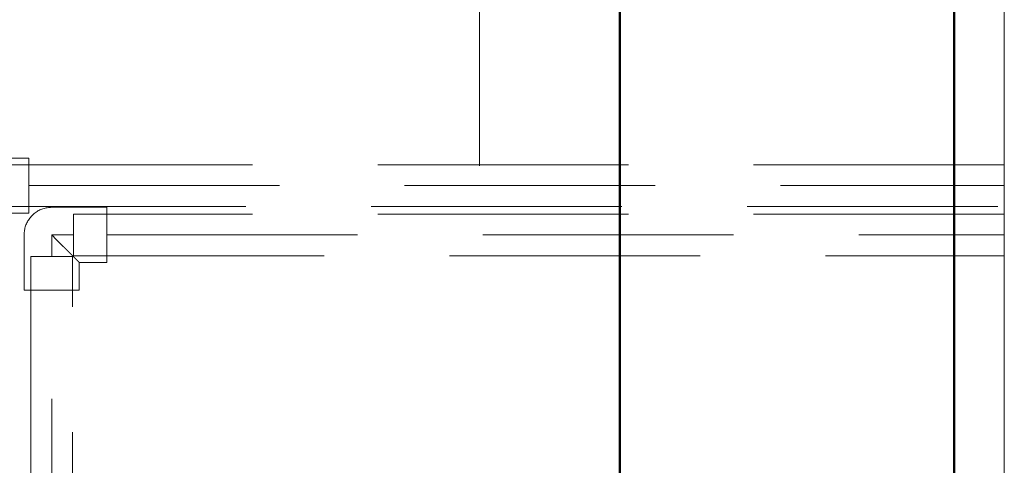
# Model space of a CAD drawing. Header units: millimetres. Extents: x -15837 to 20337, y 4737 to 43412.
# Tile 12 of 85: x 8312 to 8901, y 36245 to 36511. Entities that reach past the tile are written whole.
import ezdxf

# ---------------------------------------------------------------- set-up
doc = ezdxf.new("R2010")
doc.units = ezdxf.units.MM
doc.linetypes.add('ADSK_Скрыто', pattern=[300, 150, -150])
doc.linetypes.add('ADSK_Штриховая_ш3 п1_5', pattern=[225, 150, -75])
for name, color, linetype, lineweight in [('A-DETL-____-HDLN', 90, 'ADSK_Скрыто', 9), ('A-DETL-____-MBND', 5, 'ADSK_Штриховая_ш3 п1_5', 20), ('A-WALL-____-MCUT', 113, 'Continuous', 50), ('A-WALL-____-OTLN', 113, 'Continuous', 20), ('M-EQPM-____-OTLN', 50, 'Continuous', 20), ('P-PIPE-____-IDEN', 2, 'Continuous', 20)]:
    doc.layers.add(name, color=color, linetype=linetype, lineweight=lineweight)

# ---------------------------------------------------------------- blocks, each defined once
blk = doc.blocks.new('Прямая форма - 83 new-611963-В_Этаж 03_Водопровод')
at = {"layer": 'A-WALL-____-MCUT', "color": 9}
for p, q in [((1900, 0), (300, 0)), ((300, -200), (1900, -200))]:
    blk.add_line(p, q, dxfattribs=at)
blk = doc.blocks.new('Прямая форма - SW - 008-611964-В_Этаж 03_Водопровод')
blk.add_blockref('Прямая форма - 83 new-611963-В_Этаж 03_Водопровод', (0, 0))
blk = doc.blocks.new('83 new_ifc_RVT-1-В_Этаж 03_Водопровод')
at = {"layer": 'A-WALL-____-OTLN', "color": 253, "lineweight": 20, "rotation": 90}
blk.add_blockref('Прямая форма - SW - 008-611964-В_Этаж 03_Водопровод', (20910.28, 35475.83), dxfattribs=at)
blk = doc.blocks.new('ADSK_Полипропилен_Отвод - Универсальный-V33-В_Этаж 03_Водопровод')
at = {"layer": 'A-DETL-____-MBND', "color": 220}
for p, q in [((-16.5, 33), (-16.5, 16.5)), ((16.5, 33), (-16.5, 33)), ((16.5, 0), (16.5, 33)), ((-16.5, 16.5), (-33, 16.5)), ((-33, 16.5), (-33, -16.5)), ((-33, -16.5), (0, -16.5))]:
    blk.add_line(p, q, dxfattribs=at)
at = {"layer": 'A-DETL-____-MBND', "color": 220, "flags": 128}
blk.add_lwpolyline([(0, -16.5), (0.66, -16.49), (1.32, -16.45), (1.98, -16.38), (2.63, -16.29), (3.28, -16.17), (3.92, -16.03), (4.56, -15.86), (5.19, -15.66), (5.81, -15.44), (6.43, -15.2), (7.03, -14.93), (7.62, -14.64), (8.2, -14.32), (8.76, -13.98), (9.32, -13.62), (9.85, -13.23), (10.38, -12.83), (10.88, -12.4), (11.37, -11.96), (11.84, -11.5), (12.29, -11.01), (12.72, -10.51), (13.13, -10), (13.52, -9.46), (13.88, -8.91), (14.23, -8.35), (14.55, -7.78), (14.85, -7.19), (15.13, -6.59), (15.38, -5.98), (15.61, -5.36), (15.81, -4.73), (15.98, -4.09), (16.13, -3.45), (16.26, -2.8), (16.36, -2.15), (16.43, -1.5), (16.48, -0.84), (16.5, -0.18), (16.5, 0)], dxfattribs=at)
at = {"layer": 'A-DETL-____-MBND', "color": 220}
blk.add_open_spline([(0, 0), (-1.07, 1.05), (-3.17, 3.18), (-5.78, 5.78), (-7.54, 7.54), (-8.53, 8.52), (-9.25, 9.25), (-9.96, 9.96), (-10.65, 10.65), (-11.33, 11.32), (-11.98, 11.98), (-12.6, 12.6), (-13.2, 13.2), (-13.77, 13.76), (-14.29, 14.29), (-14.76, 14.77), (-15.21, 15.21), (-15.6, 15.59), (-15.91, 15.91), (-16.16, 16.17), (-16.4, 16.42), (-16.49, 16.5), (-16.5, 16.5)], degree=3, knots=[0, 0, 0, 0, 0.142857, 0.285714, 0.357143, 0.392857, 0.428571, 0.464286, 0.5, 0.535714, 0.571429, 0.607143, 0.642857, 0.678571, 0.714286, 0.75, 0.785714, 0.821429, 0.857143, 0.892857, 0.928571, 1, 1, 1, 1], dxfattribs=at)
blk = doc.blocks.new('ADSK_Полипропилен_Отвод - Универсальный-V35-В_Этаж 03_Водопровод')
at = {"layer": 'A-DETL-____-MBND', "color": 150}
for p, q in [((-16.5, 33), (-16.5, 16.5)), ((16.5, 33), (-16.5, 33)), ((16.5, 0), (16.5, 33)), ((-16.5, 16.5), (-33, 16.5)), ((-33, 16.5), (-33, -16.5)), ((-33, -16.5), (0, -16.5))]:
    blk.add_line(p, q, dxfattribs=at)
at = {"layer": 'A-DETL-____-MBND', "color": 150, "flags": 128}
blk.add_lwpolyline([(0, -16.5), (0.66, -16.49), (1.32, -16.45), (1.98, -16.38), (2.63, -16.29), (3.28, -16.17), (3.92, -16.03), (4.56, -15.86), (5.19, -15.66), (5.81, -15.44), (6.43, -15.2), (7.03, -14.93), (7.62, -14.64), (8.2, -14.32), (8.76, -13.98), (9.32, -13.62), (9.85, -13.23), (10.38, -12.83), (10.88, -12.4), (11.37, -11.96), (11.84, -11.5), (12.29, -11.01), (12.72, -10.51), (13.13, -10), (13.52, -9.46), (13.88, -8.91), (14.23, -8.35), (14.55, -7.78), (14.85, -7.19), (15.13, -6.59), (15.38, -5.98), (15.61, -5.36), (15.81, -4.73), (15.98, -4.09), (16.13, -3.45), (16.26, -2.8), (16.36, -2.15), (16.43, -1.5), (16.48, -0.84), (16.5, -0.18), (16.5, 0)], dxfattribs=at)
at = {"layer": 'A-DETL-____-MBND', "color": 150}
blk.add_open_spline([(0, 0), (-1.07, 1.05), (-3.17, 3.18), (-5.78, 5.78), (-7.54, 7.54), (-8.53, 8.52), (-9.25, 9.25), (-9.96, 9.96), (-10.65, 10.65), (-11.33, 11.32), (-11.98, 11.98), (-12.6, 12.6), (-13.2, 13.2), (-13.77, 13.76), (-14.29, 14.29), (-14.76, 14.77), (-15.21, 15.21), (-15.6, 15.59), (-15.91, 15.91), (-16.16, 16.17), (-16.4, 16.42), (-16.49, 16.5), (-16.5, 16.5)], degree=3, knots=[0, 0, 0, 0, 0.142857, 0.285714, 0.357143, 0.392857, 0.428571, 0.464286, 0.5, 0.535714, 0.571429, 0.607143, 0.642857, 0.678571, 0.714286, 0.75, 0.785714, 0.821429, 0.857143, 0.892857, 0.928571, 1, 1, 1, 1], dxfattribs=at)
blk = doc.blocks.new('ADSK_Радиатор универсальный_Боковое подключение_Клапаны - Радиатор 600х1200-1669056-В_Этаж 03_Водопровод')
at = {"layer": 'M-EQPM-____-OTLN'}
for p, q in [((600, 70), (-600, 70)), ((-600, 70), (600, 70))]:
    blk.add_line(p, q, dxfattribs=at)

msp = doc.modelspace()

# ---------------------------------------------------------------- linework, layer by layer
at = {"layer": 'A-DETL-____-HDLN', "color": 210}
for p, q in [((8344.2, 36394.92), (8344.2, 36369.92)), ((8343.7, 36369.42), (8318.7, 36369.42))]:
    msp.add_line(p, q, dxfattribs=at)
at = {"layer": 'A-DETL-____-MBND', "color": 150}
for p, q in [((8901.31, 36424.43), (8297.45, 36424.43)), ((8317.45, 36411.93), (8901.31, 36411.93)), ((8297.45, 36399.43), (8901.31, 36399.43))]:
    msp.add_line(p, q, dxfattribs=at)
at = {"layer": 'A-DETL-____-MBND', "color": 220}
for p, q in [((8901.31, 36394.92), (8344.2, 36394.92)), ((8331.2, 36382.42), (8331.2, 36369.42)), ((8344.2, 36382.42), (8331.2, 36382.42)), ((8364.2, 36382.42), (8901.31, 36382.42)), ((8318.7, 36369.42), (8318.7, 36114.32)), ((8343.7, 36114.32), (8343.7, 36369.42)), ((8344.2, 36369.92), (8901.31, 36369.92)), ((8331.2, 36134.32), (8331.2, 36349.42))]:
    msp.add_line(p, q, dxfattribs=at)
at = {"layer": 'P-PIPE-____-IDEN'}
msp.add_line((8587.2, 36423.77), (8587.2, 36664.16), dxfattribs=at)

# ---------------------------------------------------------------- block references
at = {"lineweight": 9}
msp.add_blockref('83 new_ifc_RVT-1-В_Этаж 03_Водопровод', (-12238.98, 0), dxfattribs=at)
at = {"layer": 'A-DETL-____-HDLN', "rotation": 89.9999999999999}
msp.add_blockref('ADSK_Радиатор универсальный_Боковое подключение_Клапаны - Радиатор 600х1200-1669056-В_Этаж 03_Водопровод', (8971.31, 36616.83), dxfattribs=at)
at = {"layer": 'A-DETL-____-MBND', "color": 150, "rotation": 180}
msp.add_blockref('ADSK_Полипропилен_Отвод - Универсальный-V35-В_Этаж 03_Водопровод', (8284.45, 36411.93), dxfattribs=at)
at = {"layer": 'A-DETL-____-MBND', "color": 220, "rotation": 180}
msp.add_blockref('ADSK_Полипропилен_Отвод - Универсальный-V33-В_Этаж 03_Водопровод', (8331.2, 36382.42), dxfattribs=at)

doc.saveas('drawing.dxf')
